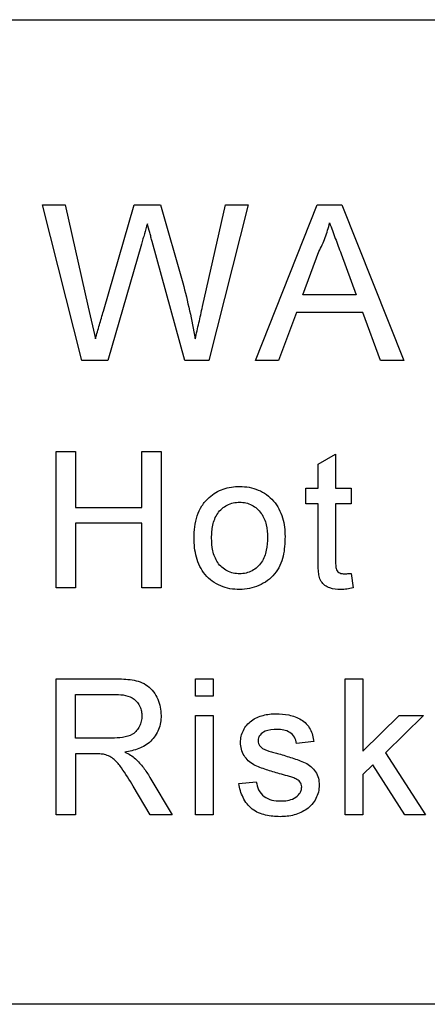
# Model space of a CAD drawing. Extents: x 89 to 1073, y 40 to 812.
# Tile 59 of 67: x 708 to 717, y 431 to 453. Entities that reach past the tile are written whole.
import ezdxf

# ---------------------------------------------------------------- set-up
doc = ezdxf.new("R2010")
doc.units = 0
doc.layers.get('0').update_dxf_attribs({"linetype": 'CONTINUOUS'})

msp = doc.modelspace()

# ---------------------------------------------------------------- linework, layer by layer
at = {"color": 7, "linetype": 'CONTINUOUS'}
for p, q in [((687.253, 452.731), (732.226, 452.731)), ((709.325, 445.231), (708.463, 448.656)), ((708.463, 448.656), (708.962, 448.656)), ((708.962, 448.656), (709.47, 446.404)), ((709.803, 446.319), (710.479, 448.656)), ((710.479, 448.656), (711.06, 448.656)), ((711.06, 448.656), (711.549, 446.94)), ((711.981, 446.417), (712.486, 448.656)), ((712.985, 448.656), (712.122, 445.231)), ((712.486, 448.656), (712.985, 448.656)), ((713.142, 445.231), (714.501, 448.656)), ((714.501, 448.656), (715.046, 448.656)), ((715.046, 448.656), (716.406, 445.231)), ((710.638, 447.793), (709.897, 445.231)), ((711.591, 445.231), (710.875, 447.848)), ((714.189, 446.68), (714.54, 447.628)), ((715.025, 447.58), (715.358, 446.68)), ((715.358, 446.68), (714.189, 446.68)), ((709.47, 446.404), (709.626, 445.71)), ((714.044, 446.285), (713.654, 445.231)), ((715.503, 446.285), (714.044, 446.285)), ((715.893, 445.231), (715.503, 446.285)), ((709.897, 445.231), (709.325, 445.231)), ((712.122, 445.231), (711.591, 445.231)), ((713.654, 445.231), (713.142, 445.231)), ((716.406, 445.231), (715.893, 445.231)), ((708.765, 440.231), (708.765, 443.228)), ((708.765, 443.228), (709.187, 443.228)), ((709.187, 443.228), (709.187, 441.998)), ((710.647, 441.998), (710.647, 443.228)), ((710.647, 443.228), (711.07, 443.228)), ((711.07, 443.228), (711.07, 440.231)), ((714.52, 442.954), (714.904, 443.172)), ((714.904, 443.172), (714.904, 442.421)), ((714.52, 442.421), (714.52, 442.954)), ((714.251, 442.075), (714.251, 442.421)), ((714.251, 442.421), (714.52, 442.421)), ((714.904, 442.421), (715.25, 442.421)), ((715.25, 442.421), (715.25, 442.075)), ((714.52, 442.075), (714.251, 442.075)), ((714.52, 440.847), (714.52, 442.075)), ((715.25, 442.075), (714.904, 442.075)), ((714.904, 442.075), (714.904, 440.833)), ((709.187, 441.998), (710.647, 441.998)), ((710.647, 441.653), (709.187, 441.653)), ((709.187, 441.653), (709.187, 440.231)), ((710.647, 440.231), (710.647, 441.653)), ((715.25, 440.548), (715.288, 440.226)), ((709.187, 440.231), (708.765, 440.231)), ((711.07, 440.231), (710.647, 440.231)), ((708.765, 435.231), (708.765, 438.228)), ((708.765, 438.228), (710.065, 438.228)), ((711.828, 437.844), (711.828, 438.228)), ((711.828, 438.228), (712.212, 438.228)), ((712.212, 438.228), (712.212, 437.844)), ((715.118, 435.231), (715.118, 438.228)), ((715.118, 438.228), (715.502, 438.228)), ((715.502, 438.228), (715.502, 436.638)), ((709.187, 437.882), (710.08, 437.882)), ((709.187, 436.922), (709.187, 437.882)), ((712.212, 437.844), (711.828, 437.844)), ((711.828, 435.231), (711.828, 437.421)), ((711.828, 437.421), (712.212, 437.421)), ((712.212, 437.421), (712.212, 435.231)), ((715.502, 436.638), (716.305, 437.421)), ((716.84, 437.421), (715.999, 436.602)), ((716.305, 437.421), (716.84, 437.421)), ((709.99, 436.922), (709.187, 436.922)), ((714.43, 436.845), (714.046, 436.806)), ((715.999, 436.602), (716.878, 435.231)), ((709.62, 436.576), (709.187, 436.576)), ((709.187, 436.576), (709.187, 435.231)), ((715.722, 436.333), (715.502, 436.118)), ((716.429, 435.231), (715.722, 436.333)), ((710.824, 436.058), (711.315, 435.231)), ((712.778, 435.923), (713.162, 435.961)), ((715.502, 436.118), (715.502, 435.231)), ((710.831, 435.231), (710.457, 435.864)), ((709.187, 435.231), (708.765, 435.231)), ((711.315, 435.231), (710.831, 435.231)), ((712.212, 435.231), (711.828, 435.231)), ((715.502, 435.231), (715.118, 435.231)), ((716.878, 435.231), (716.429, 435.231)), ((732.226, 431.065), (687.253, 431.065))]:
    msp.add_line(p, q, dxfattribs=at)
for points, knots in [([(710.768, 448.242), (710.747, 448.167), (710.725, 448.092), (710.703, 448.018), (710.693, 447.98), (710.682, 447.943), (710.671, 447.906), (710.66, 447.868), (710.649, 447.831), (710.638, 447.793)], [0, 0, 0, 0, 0.0002802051, 0.0002802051, 0.0002802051, 0.0004203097, 0.0004203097, 0.0004203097, 0.0005604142, 0.0005604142, 0.0005604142, 0.0005604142]), ([(710.875, 447.848), (710.866, 447.881), (710.857, 447.914), (710.848, 447.947), (710.84, 447.98), (710.831, 448.013), (710.822, 448.045), (710.803, 448.111), (710.787, 448.177), (710.768, 448.242)], [0, 0, 0, 0, 0.0001224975, 0.0001224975, 0.0001224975, 0.000244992, 0.000244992, 0.000244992, 0.0004898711, 0.0004898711, 0.0004898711, 0.0004898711]), ([(714.54, 447.628), (714.565, 447.679), (714.59, 447.729), (714.637, 447.832), (714.658, 447.884), (714.697, 447.99), (714.715, 448.043), (714.747, 448.151), (714.76, 448.206), (714.774, 448.261)], [0, 0, 0, 0, 0.25, 0.25, 0.5, 0.5, 0.75, 0.75, 1, 1, 1, 1]), ([(714.774, 448.261), (714.794, 448.204), (714.815, 448.147), (714.837, 448.09), (714.858, 448.034), (714.878, 447.977), (714.899, 447.92), (714.942, 447.807), (714.984, 447.694), (715.025, 447.58)], [0, 0, 0, 0, 0.0002177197, 0.0002177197, 0.0002177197, 0.0004354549, 0.0004354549, 0.0004354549, 0.0008707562, 0.0008707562, 0.0008707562, 0.0008707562]), ([(711.549, 446.94), (711.601, 446.737), (711.651, 446.533), (711.742, 446.123), (711.783, 445.917), (711.821, 445.71)], [0, 0, 0, 0, 0.5, 0.5, 1, 1, 1, 1]), ([(711.821, 445.71), (711.848, 445.828), (711.874, 445.946), (711.901, 446.064), (711.914, 446.122), (711.927, 446.181), (711.941, 446.24), (711.954, 446.299), (711.967, 446.358), (711.981, 446.417)], [0, 0, 0, 0, 0.0004345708, 0.0004345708, 0.0004345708, 0.0006518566, 0.0006518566, 0.0006518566, 0.0008691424, 0.0008691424, 0.0008691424, 0.0008691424]), ([(709.626, 445.71), (709.641, 445.761), (709.656, 445.811), (709.671, 445.862), (709.686, 445.913), (709.7, 445.964), (709.714, 446.014), (709.729, 446.065), (709.743, 446.116), (709.758, 446.167), (709.773, 446.217), (709.788, 446.268), (709.803, 446.319)], [0, 0, 0, 0, 0.0001900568, 0.0001900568, 0.0001900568, 0.0003801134, 0.0003801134, 0.0003801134, 0.0005701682, 0.0005701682, 0.0005701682, 0.0007602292, 0.0007602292, 0.0007602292, 0.0007602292]), ([(712.126, 442.219), (712.172, 442.258), (712.221, 442.295), (712.326, 442.356), (712.381, 442.382), (712.495, 442.422), (712.554, 442.437), (712.674, 442.456), (712.735, 442.458), (712.796, 442.459)], [0, 0, 0, 0, 0.25, 0.25, 0.5, 0.5, 0.75, 0.75, 1, 1, 1, 1]), ([(712.796, 442.459), (712.866, 442.457), (712.936, 442.454), (713.072, 442.429), (713.14, 442.409), (713.269, 442.355), (713.33, 442.321), (713.442, 442.238), (713.495, 442.191), (713.632, 442.033), (713.698, 441.906), (713.759, 441.705), (713.773, 441.636), (713.79, 441.497), (713.792, 441.427), (713.794, 441.357)], [0, 0, 0, 0, 0.125, 0.125, 0.25, 0.25, 0.375, 0.375, 0.5, 0.5, 0.75, 0.75, 0.875, 0.875, 1, 1, 1, 1]), ([(711.796, 441.326), (711.798, 441.408), (711.8, 441.49), (711.822, 441.653), (711.839, 441.734), (711.89, 441.889), (711.925, 441.964), (711.989, 442.068), (712.013, 442.101), (712.066, 442.162), (712.096, 442.191), (712.126, 442.219)], [0, 0, 0, 0, 0.25, 0.25, 0.5, 0.5, 0.75, 0.75, 0.875, 0.875, 1, 1, 1, 1]), ([(712.18, 441.327), (712.181, 441.374), (712.182, 441.421), (712.19, 441.515), (712.197, 441.561), (712.217, 441.653), (712.23, 441.699), (712.266, 441.786), (712.288, 441.827), (712.341, 441.905), (712.372, 441.94), (712.442, 442.002), (712.482, 442.029), (712.565, 442.072), (712.61, 442.088), (712.702, 442.109), (712.749, 442.112), (712.796, 442.114)], [0, 0, 0, 0, 0.125, 0.125, 0.25, 0.25, 0.375, 0.375, 0.5, 0.5, 0.625, 0.625, 0.75, 0.75, 0.875, 0.875, 1, 1, 1, 1]), ([(712.796, 442.114), (712.843, 442.112), (712.889, 442.109), (712.979, 442.089), (713.023, 442.072), (713.146, 442.008), (713.217, 441.944), (713.325, 441.793), (713.361, 441.706), (713.402, 441.524), (713.407, 441.432), (713.409, 441.339)], [0, 0, 0, 0, 0.125, 0.125, 0.25, 0.25, 0.5, 0.5, 0.75, 0.75, 1, 1, 1, 1]), ([(713.794, 441.357), (713.793, 441.284), (713.789, 441.212), (713.778, 441.068), (713.769, 440.997), (713.718, 440.786), (713.657, 440.649), (713.473, 440.424), (713.352, 440.338), (713.153, 440.25), (713.083, 440.228), (712.941, 440.199), (712.869, 440.195), (712.796, 440.193)], [0, 0, 0, 0, 0.125, 0.125, 0.25, 0.25, 0.5, 0.5, 0.75, 0.75, 0.875, 0.875, 1, 1, 1, 1]), ([(712.796, 440.193), (712.725, 440.195), (712.654, 440.198), (712.515, 440.223), (712.448, 440.242), (712.249, 440.325), (712.131, 440.413), (711.947, 440.631), (711.885, 440.764), (711.829, 440.969), (711.815, 441.04), (711.799, 441.183), (711.797, 441.254), (711.796, 441.326)], [0, 0, 0, 0, 0.125, 0.125, 0.25, 0.25, 0.5, 0.5, 0.75, 0.75, 0.875, 0.875, 1, 1, 1, 1]), ([(712.796, 440.539), (712.749, 440.54), (712.702, 440.543), (712.611, 440.564), (712.565, 440.581), (712.44, 440.645), (712.367, 440.709), (712.262, 440.865), (712.228, 440.954), (712.186, 441.138), (712.182, 441.233), (712.18, 441.327)], [0, 0, 0, 0, 0.125, 0.125, 0.25, 0.25, 0.5, 0.5, 0.75, 0.75, 1, 1, 1, 1]), ([(713.409, 441.339), (713.408, 441.244), (713.402, 441.149), (713.364, 440.964), (713.332, 440.873), (713.225, 440.715), (713.153, 440.649), (713.029, 440.582), (712.984, 440.565), (712.891, 440.544), (712.844, 440.54), (712.796, 440.539)], [0, 0, 0, 0, 0.25, 0.25, 0.5, 0.5, 0.75, 0.75, 0.875, 0.875, 1, 1, 1, 1]), ([(715.018, 440.193), (714.937, 440.195), (714.855, 440.2), (714.703, 440.254), (714.634, 440.303), (714.567, 440.405), (714.553, 440.443), (714.537, 440.523), (714.531, 440.563), (714.523, 440.684), (714.52, 440.765), (714.52, 440.847)], [0, 0, 0, 0, 0.25, 0.25, 0.5, 0.5, 0.625, 0.625, 0.75, 0.75, 1, 1, 1, 1]), ([(714.904, 440.833), (714.904, 440.798), (714.905, 440.763), (714.908, 440.711), (714.91, 440.694), (714.915, 440.66), (714.918, 440.642), (714.939, 440.595), (714.967, 440.57), (715.03, 440.542), (715.065, 440.54), (715.099, 440.539)], [0, 0, 0, 0, 0.25, 0.25, 0.375, 0.375, 0.5, 0.5, 0.75, 0.75, 1, 1, 1, 1]), ([(715.099, 440.539), (715.112, 440.539), (715.124, 440.539), (715.137, 440.539), (715.15, 440.54), (715.162, 440.541), (715.175, 440.542), (715.187, 440.542), (715.2, 440.543), (715.212, 440.545), (715.225, 440.546), (715.237, 440.547), (715.25, 440.548)], [0, 0, 0, 0, 0.0000453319, 0.0000453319, 0.0000453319, 0.000090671, 0.000090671, 0.000090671, 0.0001360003, 0.0001360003, 0.0001360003, 0.0001813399, 0.0001813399, 0.0001813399, 0.0001813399]), ([(715.288, 440.226), (715.266, 440.221), (715.244, 440.217), (715.221, 440.213), (715.199, 440.209), (715.176, 440.205), (715.154, 440.202), (715.109, 440.197), (715.063, 440.194), (715.018, 440.193)], [0, 0, 0, 0, 0.0000820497, 0.0000820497, 0.0000820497, 0.000164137, 0.000164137, 0.000164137, 0.0003282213, 0.0003282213, 0.0003282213, 0.0003282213]), ([(710.065, 438.228), (710.126, 438.227), (710.188, 438.227), (710.311, 438.219), (710.372, 438.212), (710.554, 438.184), (710.675, 438.146), (710.825, 438.034), (710.867, 437.988), (710.941, 437.889), (710.972, 437.835), (711.021, 437.723), (711.04, 437.664), (711.065, 437.543), (711.068, 437.482), (711.07, 437.42)], [0, 0, 0, 0, 0.125, 0.125, 0.25, 0.25, 0.5, 0.5, 0.625, 0.625, 0.75, 0.75, 0.875, 0.875, 1, 1, 1, 1]), ([(710.08, 437.882), (710.15, 437.881), (710.22, 437.877), (710.355, 437.846), (710.422, 437.821), (710.534, 437.735), (710.577, 437.678), (710.62, 437.583), (710.631, 437.549), (710.645, 437.481), (710.646, 437.446), (710.647, 437.411)], [0, 0, 0, 0, 0.25, 0.25, 0.5, 0.5, 0.75, 0.75, 0.875, 0.875, 1, 1, 1, 1]), ([(713.057, 437.306), (713.096, 437.333), (713.136, 437.358), (713.223, 437.396), (713.268, 437.41), (713.359, 437.435), (713.406, 437.444), (713.499, 437.457), (713.546, 437.458), (713.593, 437.459)], [0, 0, 0, 0, 0.25, 0.25, 0.5, 0.5, 0.75, 0.75, 1, 1, 1, 1]), ([(713.593, 437.459), (713.689, 437.457), (713.785, 437.452), (713.972, 437.41), (714.064, 437.377), (714.231, 437.279), (714.3, 437.206), (714.368, 437.078), (714.385, 437.033), (714.412, 436.94), (714.421, 436.892), (714.43, 436.845)], [0, 0, 0, 0, 0.25, 0.25, 0.5, 0.5, 0.75, 0.75, 0.875, 0.875, 1, 1, 1, 1]), ([(710.647, 437.411), (710.646, 437.372), (710.644, 437.333), (710.627, 437.257), (710.613, 437.22), (710.579, 437.15), (710.558, 437.117), (710.508, 437.057), (710.478, 437.031), (710.379, 436.969), (710.302, 436.948), (710.146, 436.925), (710.068, 436.923), (709.99, 436.922)], [0, 0, 0, 0, 0.125, 0.125, 0.25, 0.25, 0.375, 0.375, 0.5, 0.5, 0.75, 0.75, 1, 1, 1, 1]), ([(711.07, 437.42), (711.068, 437.367), (711.066, 437.315), (711.048, 437.213), (711.034, 437.163), (710.976, 437.016), (710.917, 436.927), (710.767, 436.783), (710.675, 436.729), (710.482, 436.653), (710.378, 436.631), (710.275, 436.614)], [0, 0, 0, 0, 0.125, 0.125, 0.25, 0.25, 0.5, 0.5, 0.75, 0.75, 1, 1, 1, 1]), ([(712.816, 436.824), (712.818, 436.871), (712.821, 436.917), (712.842, 437.007), (712.858, 437.052), (712.9, 437.135), (712.925, 437.174), (712.984, 437.246), (713.02, 437.277), (713.057, 437.306)], [0, 0, 0, 0, 0.25, 0.25, 0.5, 0.5, 0.75, 0.75, 1, 1, 1, 1]), ([(713.621, 437.114), (713.53, 437.113), (713.437, 437.107), (713.313, 437.054), (713.275, 437.026), (713.232, 436.972), (713.22, 436.952), (713.204, 436.909), (713.202, 436.886), (713.201, 436.863)], [0, 0, 0, 0, 0.5, 0.5, 0.75, 0.75, 0.875, 0.875, 1, 1, 1, 1]), ([(714.046, 436.806), (714.036, 436.854), (714.025, 436.9), (713.975, 436.983), (713.94, 437.019), (713.859, 437.072), (713.813, 437.09), (713.718, 437.111), (713.67, 437.113), (713.621, 437.114)], [0, 0, 0, 0, 0.25, 0.25, 0.5, 0.5, 0.75, 0.75, 1, 1, 1, 1]), ([(713.669, 436.139), (713.573, 436.167), (713.43, 436.209), (713.29, 436.259), (713.197, 436.296), (713.151, 436.314), (713.021, 436.385), (712.945, 436.454), (712.868, 436.582), (712.848, 436.628), (712.822, 436.724), (712.818, 436.774), (712.816, 436.824)], [0, 0, 0, 0, 0.25, 0.375, 0.375, 0.5, 0.5, 0.75, 0.75, 0.875, 0.875, 1, 1, 1, 1]), ([(713.201, 436.863), (713.201, 436.843), (713.203, 436.822), (713.217, 436.783), (713.229, 436.766), (713.241, 436.749)], [0, 0, 0, 0, 0.5, 0.5, 1, 1, 1, 1]), ([(710.275, 436.614), (710.316, 436.593), (710.357, 436.573), (710.436, 436.525), (710.473, 436.497), (710.508, 436.467)], [0, 0, 0, 0, 0.5, 0.5, 1, 1, 1, 1]), ([(713.241, 436.749), (713.258, 436.729), (713.276, 436.71), (713.32, 436.682), (713.344, 436.671), (713.367, 436.661)], [0, 0, 0, 0, 0.5, 0.5, 1, 1, 1, 1]), ([(713.367, 436.661), (713.391, 436.653), (713.415, 436.645), (713.439, 436.638), (713.476, 436.627), (713.512, 436.617), (713.549, 436.607), (713.585, 436.597), (713.621, 436.587), (713.658, 436.577)], [0, 0, 0, 0, 0.0000908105, 0.0000908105, 0.0000908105, 0.0002269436, 0.0002269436, 0.0002269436, 0.0003630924, 0.0003630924, 0.0003630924, 0.0003630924]), ([(709.828, 436.562), (709.811, 436.565), (709.794, 436.568), (709.777, 436.57), (709.759, 436.571), (709.742, 436.572), (709.724, 436.574), (709.69, 436.576), (709.655, 436.576), (709.62, 436.576)], [0, 0, 0, 0, 0.0000628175, 0.0000628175, 0.0000628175, 0.0001255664, 0.0001255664, 0.0001255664, 0.000250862, 0.000250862, 0.000250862, 0.000250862]), ([(710.457, 435.864), (710.374, 436.001), (710.291, 436.139), (710.15, 436.335), (710.1, 436.399), (710.01, 436.477), (709.977, 436.5), (709.905, 436.537), (709.867, 436.55), (709.828, 436.562)], [0, 0, 0, 0, 0.5, 0.5, 0.75, 0.75, 0.875, 0.875, 1, 1, 1, 1]), ([(710.508, 436.467), (710.569, 436.406), (710.629, 436.343), (710.734, 436.206), (710.779, 436.132), (710.824, 436.058)], [0, 0, 0, 0, 0.5, 0.5, 1, 1, 1, 1]), ([(713.658, 436.577), (713.755, 436.548), (713.853, 436.518), (713.998, 436.47), (714.046, 436.453), (714.142, 436.418), (714.19, 436.4), (714.328, 436.336), (714.41, 436.267), (714.494, 436.138), (714.515, 436.091), (714.54, 435.991), (714.543, 435.94), (714.545, 435.889)], [0, 0, 0, 0, 0.25, 0.25, 0.375, 0.375, 0.5, 0.5, 0.75, 0.75, 0.875, 0.875, 1, 1, 1, 1]), ([(713.162, 435.961), (713.173, 435.9), (713.186, 435.839), (713.243, 435.727), (713.285, 435.677), (713.385, 435.6), (713.443, 435.574), (713.565, 435.544), (713.628, 435.54), (713.692, 435.539)], [0, 0, 0, 0, 0.25, 0.25, 0.5, 0.5, 0.75, 0.75, 1, 1, 1, 1]), ([(714.029, 436.027), (714.001, 436.04), (713.971, 436.052), (713.941, 436.062), (713.911, 436.072), (713.881, 436.081), (713.851, 436.09), (713.79, 436.107), (713.729, 436.123), (713.669, 436.139)], [0, 0, 0, 0, 0.0001139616, 0.0001139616, 0.0001139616, 0.0002275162, 0.0002275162, 0.0002275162, 0.0004533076, 0.0004533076, 0.0004533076, 0.0004533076]), ([(714.161, 435.85), (714.16, 435.87), (714.159, 435.889), (714.145, 435.926), (714.135, 435.942), (714.097, 435.988), (714.064, 436.009), (714.029, 436.027)], [0, 0, 0, 0, 0.25, 0.25, 0.5, 0.5, 1, 1, 1, 1]), ([(713.687, 435.193), (713.579, 435.195), (713.472, 435.202), (713.263, 435.253), (713.16, 435.293), (712.989, 435.429), (712.921, 435.517), (712.849, 435.661), (712.829, 435.712), (712.798, 435.816), (712.788, 435.869), (712.778, 435.923)], [0, 0, 0, 0, 0.25, 0.25, 0.5, 0.5, 0.75, 0.75, 0.875, 0.875, 1, 1, 1, 1]), ([(714.545, 435.889), (714.543, 435.838), (714.539, 435.786), (714.514, 435.687), (714.495, 435.638), (714.425, 435.501), (714.355, 435.421), (714.189, 435.301), (714.092, 435.259), (713.944, 435.218), (713.893, 435.208), (713.791, 435.195), (713.739, 435.194), (713.687, 435.193)], [0, 0, 0, 0, 0.125, 0.125, 0.25, 0.25, 0.5, 0.5, 0.75, 0.75, 0.875, 0.875, 1, 1, 1, 1]), ([(713.692, 435.539), (713.744, 435.539), (713.796, 435.542), (713.899, 435.56), (713.95, 435.574), (714.042, 435.624), (714.082, 435.66), (714.128, 435.724), (714.141, 435.747), (714.157, 435.798), (714.159, 435.824), (714.161, 435.85)], [0, 0, 0, 0, 0.25, 0.25, 0.5, 0.5, 0.75, 0.75, 0.875, 0.875, 1, 1, 1, 1])]:
    msp.add_open_spline(points, degree=3, knots=knots, dxfattribs=at)

doc.saveas('drawing.dxf')
